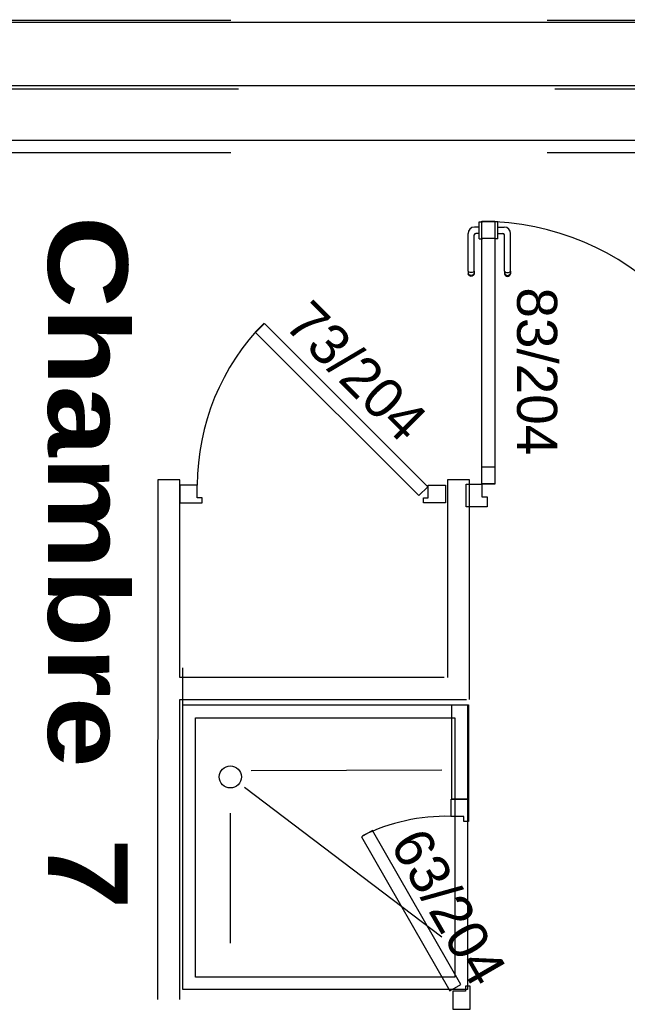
# Model space of a CAD drawing. Header units: millimetres. Extents: x -15 to 127, y -65 to 67.
# Tile 27 of 256: x 35.895 to 36.087, y -51.506 to -51.195. Entities that reach past the tile are written whole.
import ezdxf

# ---------------------------------------------------------------- set-up
doc = ezdxf.new("R2010")
doc.units = ezdxf.units.MM
doc.header["$MEASUREMENT"] = 0
doc.linetypes.add('PC_DASH_2', pattern=[0.125, 0.055556, -0.069444])
doc.layers.add('Calque 5', color=7, linetype='Continuous')
doc.styles.get("Standard").update_dxf_attribs({"font": 'BKANT.TTF'})

# ---------------------------------------------------------------- blocks, each defined once
blk = doc.blocks.new('PD_27030')
at = {"layer": 'Calque 5', "color": 0}
for p, q in [((12.25322, -37.40777), (12.2517, -37.40777)), ((12.25322, -37.40622), (12.25322, -37.40605)), ((12.25322, -37.40605), (12.25323, -37.40605)), ((12.25322, -37.40669), (12.25322, -37.40622)), ((12.25322, -37.40741), (12.25322, -37.40669)), ((12.25322, -37.40829), (12.25322, -37.40741)), ((12.25322, -37.40923), (12.25322, -37.40829)), ((12.25323, -37.40605), (12.25421, -37.40605)), ((12.25421, -37.40605), (12.25422, -37.40605)), ((12.2497, -37.42167), (12.2497, -37.40977)), ((12.25167, -37.42167), (12.25167, -37.41024)), ((12.25322, -37.40974), (12.25217, -37.40974)), ((12.25322, -37.41011), (12.25322, -37.40923)), ((12.25322, -37.41083), (12.25322, -37.41011)), ((12.25322, -37.4113), (12.25322, -37.41083)), ((12.25322, -37.41146), (12.25322, -37.4113)), ((12.25322, -37.41146), (12.25323, -37.41146)), ((12.25323, -37.41146), (12.25421, -37.41146)), ((12.25421, -37.41146), (12.25422, -37.41146)), ((12.2497, -37.42167), (12.2497, -37.42229)), ((12.2497, -37.42229), (12.2497, -37.42251)), ((12.24982, -37.42283), (12.2497, -37.42251)), ((12.25004, -37.42198), (12.24982, -37.42184)), ((12.25004, -37.42282), (12.24982, -37.42258)), ((12.25004, -37.4231), (12.24982, -37.42283)), ((12.25034, -37.42207), (12.25004, -37.42198)), ((12.25034, -37.42298), (12.25004, -37.42282)), ((12.25034, -37.42327), (12.25004, -37.4231)), ((12.25069, -37.4221), (12.25034, -37.42207)), ((12.25069, -37.42303), (12.25034, -37.42298)), ((12.25069, -37.42333), (12.25034, -37.42327)), ((12.25103, -37.42207), (12.25069, -37.4221)), ((12.25103, -37.42298), (12.25069, -37.42303)), ((12.25103, -37.42327), (12.25069, -37.42333)), ((12.25133, -37.42198), (12.25103, -37.42207)), ((12.25133, -37.42282), (12.25103, -37.42298)), ((12.25133, -37.4231), (12.25103, -37.42327)), ((12.25155, -37.42184), (12.25133, -37.42198)), ((12.25155, -37.42258), (12.25133, -37.42282)), ((12.25155, -37.42283), (12.25133, -37.4231)), ((12.25167, -37.42251), (12.25155, -37.42283)), ((12.25167, -37.42167), (12.25167, -37.42229)), ((12.25167, -37.42229), (12.25167, -37.42251))]:
    blk.add_line(p, q, dxfattribs=at)
for centre, radius in [((12.2517, -37.40977), 0.002), ((12.25217, -37.41024), 0.000501)]:
    blk.add_arc(centre, radius, 90, 180, dxfattribs=at)
blk = doc.blocks.new('PD_27031')
at = {"layer": 'Calque 5', "color": 0}
for p, q in [((12.25814, -37.40605), (12.25813, -37.40605)), ((12.25912, -37.40605), (12.25814, -37.40605)), ((12.25913, -37.40605), (12.25912, -37.40605)), ((12.25913, -37.40622), (12.25913, -37.40605)), ((12.25913, -37.40669), (12.25913, -37.40622)), ((12.25913, -37.40741), (12.25913, -37.40669)), ((12.25913, -37.40829), (12.25913, -37.40741)), ((12.25913, -37.40777), (12.26116, -37.40777)), ((12.25913, -37.40923), (12.25913, -37.40829)), ((12.25814, -37.41146), (12.25813, -37.41146)), ((12.25912, -37.41146), (12.25814, -37.41146)), ((12.25913, -37.41146), (12.25912, -37.41146)), ((12.25913, -37.41011), (12.25913, -37.40923)), ((12.25913, -37.40974), (12.26069, -37.40974)), ((12.25913, -37.41083), (12.25913, -37.41011)), ((12.25913, -37.4113), (12.25913, -37.41083)), ((12.25913, -37.41146), (12.25913, -37.4113)), ((12.26119, -37.42167), (12.26119, -37.41024)), ((12.26316, -37.42167), (12.26316, -37.40977)), ((12.26119, -37.42167), (12.26119, -37.42229)), ((12.26119, -37.42229), (12.26119, -37.42251)), ((12.26119, -37.42251), (12.26131, -37.42283)), ((12.26131, -37.42184), (12.26153, -37.42198)), ((12.26131, -37.42258), (12.26153, -37.42282)), ((12.26131, -37.42283), (12.26153, -37.4231)), ((12.26153, -37.42198), (12.26184, -37.42207)), ((12.26153, -37.42282), (12.26184, -37.42298)), ((12.26153, -37.4231), (12.26184, -37.42327)), ((12.26184, -37.42207), (12.26218, -37.4221)), ((12.26184, -37.42298), (12.26218, -37.42303)), ((12.26184, -37.42327), (12.26218, -37.42333)), ((12.26218, -37.4221), (12.26252, -37.42207)), ((12.26218, -37.42303), (12.26252, -37.42298)), ((12.26218, -37.42333), (12.26252, -37.42327)), ((12.26252, -37.42207), (12.26282, -37.42198)), ((12.26252, -37.42298), (12.26282, -37.42282)), ((12.26252, -37.42327), (12.26282, -37.4231)), ((12.26282, -37.42198), (12.26305, -37.42184)), ((12.26282, -37.42282), (12.26305, -37.42258)), ((12.26282, -37.4231), (12.26305, -37.42283)), ((12.26305, -37.42283), (12.26316, -37.42251)), ((12.26316, -37.42167), (12.26316, -37.42229)), ((12.26316, -37.42229), (12.26316, -37.42251))]:
    blk.add_line(p, q, dxfattribs=at)
for centre, radius in [((12.26116, -37.40977), 0.002), ((12.26069, -37.41024), 0.000501)]:
    blk.add_arc(centre, radius, 0, 90, dxfattribs=at)
blk = doc.blocks.new('PD_27029')
at = {"layer": 'Calque 5'}
for name in ['PD_27030', 'PD_27031']:
    blk.add_blockref(name, (0, 0), dxfattribs=at)
blk = doc.blocks.new('PD_27033')
at = {"layer": 'Calque 5', "color": 0}
for p, q in [((12.33723, -37.48902), (12.34444, -37.48902)), ((12.34444, -37.49623), (12.34444, -37.48902)), ((12.33564, -37.49623), (12.34444, -37.49623))]:
    blk.add_line(p, q, dxfattribs=at)
blk.add_lwpolyline([(12.33723, -37.48902), (12.33723, -37.49303), (12.33564, -37.49303), (12.33564, -37.49623), (12.33723, -37.49623)], dxfattribs=at)
blk = doc.blocks.new('PD_27034')
at = {"layer": 'Calque 5', "color": 0}
for points in [[(12.25811, -37.41131), (12.2541, -37.41131), (12.2541, -37.40596), (12.25811, -37.40596), (12.25811, -37.41131)], [(12.25811, -37.48896), (12.2541, -37.48896), (12.2541, -37.4836), (12.25811, -37.4836), (12.25811, -37.48896)]]:
    blk.add_lwpolyline(points, dxfattribs=at)
blk = doc.blocks.new('PD_27032')
at = {"layer": 'Calque 5', "color": 0}
blk.add_line((12.24909, -37.49623), (12.24909, -37.48902), dxfattribs=at)
for points in [[(12.2541, -37.40591), (12.25811, -37.40591), (12.25811, -37.48902), (12.2541, -37.48902), (12.2541, -37.40591)], [(12.2541, -37.49303), (12.25569, -37.49303), (12.25569, -37.49623), (12.24909, -37.49623), (12.24909, -37.48902), (12.2541, -37.48902), (12.2541, -37.49303)]]:
    blk.add_lwpolyline(points, dxfattribs=at)
blk.add_arc((12.2541, -37.48902), 0.083, 0, 90, dxfattribs=at)
at = {"layer": 'Calque 5'}
for name in ['PD_27034', 'PD_27033']:
    blk.add_blockref(name, (0, 0), dxfattribs=at)
blk = doc.blocks.new('PD_27035')
at = {"layer": 'Calque 5', "color": 0}
for p, q in [((12.1811, -37.5796), (12.24142, -37.57941)), ((12.17899, -37.58485), (12.24142, -37.63222)), ((12.17454, -37.59307), (12.17454, -37.63422))]:
    blk.add_line(p, q, dxfattribs=at)
for points in [[(12.15954, -37.55879), (12.24954, -37.55879), (12.24954, -37.64879), (12.15954, -37.64879), (12.15954, -37.55879)], [(12.16351, -37.56295), (12.24556, -37.56295), (12.24556, -37.64495), (12.16351, -37.64495), (12.16351, -37.56295)]]:
    blk.add_lwpolyline(points, dxfattribs=at)
blk.add_circle((12.17454, -37.5816), 0.0035, dxfattribs=at)
blk = doc.blocks.new('PD_27036')
at = {"layer": 'Calque 5', "color": 0}
for points in [[(12.24435, -37.58868), (12.24985, -37.58868), (12.24985, -37.59568), (12.24835, -37.59568), (12.24835, -37.59418), (12.24435, -37.59418), (12.24435, -37.58868)], [(12.24396, -37.64924), (12.24743, -37.64724), (12.21944, -37.59856), (12.21598, -37.60056), (12.24396, -37.64924)], [(12.24487, -37.65505), (12.25037, -37.65502), (12.25041, -37.64776), (12.24891, -37.64777), (12.2489, -37.64932), (12.2449, -37.64935), (12.24487, -37.65505)]]:
    blk.add_lwpolyline(points, dxfattribs=at)
blk.add_arc((12.24279, -37.65407), 0.06, 88.6583, 116.1594, dxfattribs=at)
blk = doc.blocks.new('PD_28373')
at = {"layer": 'Calque 5', "color": 0}
for p, q in [((12.25322, -37.40777), (12.2517, -37.40777)), ((12.25322, -37.40622), (12.25322, -37.40605)), ((12.25322, -37.40605), (12.25323, -37.40605)), ((12.25322, -37.40669), (12.25322, -37.40622)), ((12.25322, -37.40741), (12.25322, -37.40669)), ((12.25322, -37.40829), (12.25322, -37.40741)), ((12.25322, -37.40923), (12.25322, -37.40829)), ((12.25323, -37.40605), (12.25421, -37.40605)), ((12.25421, -37.40605), (12.25422, -37.40605)), ((12.2497, -37.42167), (12.2497, -37.40977)), ((12.25167, -37.42167), (12.25167, -37.41024)), ((12.25322, -37.40974), (12.25217, -37.40974)), ((12.25322, -37.41011), (12.25322, -37.40923)), ((12.25322, -37.41083), (12.25322, -37.41011)), ((12.25322, -37.4113), (12.25322, -37.41083)), ((12.25322, -37.41146), (12.25322, -37.4113)), ((12.25322, -37.41146), (12.25323, -37.41146)), ((12.25323, -37.41146), (12.25421, -37.41146)), ((12.25421, -37.41146), (12.25422, -37.41146)), ((12.2497, -37.42167), (12.2497, -37.42229)), ((12.2497, -37.42229), (12.2497, -37.42251)), ((12.24982, -37.42283), (12.2497, -37.42251)), ((12.25004, -37.42198), (12.24982, -37.42184)), ((12.25004, -37.42282), (12.24982, -37.42258)), ((12.25004, -37.4231), (12.24982, -37.42283)), ((12.25034, -37.42207), (12.25004, -37.42198)), ((12.25034, -37.42298), (12.25004, -37.42282)), ((12.25034, -37.42327), (12.25004, -37.4231)), ((12.25069, -37.4221), (12.25034, -37.42207)), ((12.25069, -37.42303), (12.25034, -37.42298)), ((12.25069, -37.42333), (12.25034, -37.42327)), ((12.25103, -37.42207), (12.25069, -37.4221)), ((12.25103, -37.42298), (12.25069, -37.42303)), ((12.25103, -37.42327), (12.25069, -37.42333)), ((12.25133, -37.42198), (12.25103, -37.42207)), ((12.25133, -37.42282), (12.25103, -37.42298)), ((12.25133, -37.4231), (12.25103, -37.42327)), ((12.25155, -37.42184), (12.25133, -37.42198)), ((12.25155, -37.42258), (12.25133, -37.42282)), ((12.25155, -37.42283), (12.25133, -37.4231)), ((12.25167, -37.42251), (12.25155, -37.42283)), ((12.25167, -37.42167), (12.25167, -37.42229)), ((12.25167, -37.42229), (12.25167, -37.42251))]:
    blk.add_line(p, q, dxfattribs=at)
for centre, radius in [((12.2517, -37.40977), 0.002), ((12.25217, -37.41024), 0.000501)]:
    blk.add_arc(centre, radius, 90, 180, dxfattribs=at)
blk = doc.blocks.new('PD_28374')
at = {"layer": 'Calque 5', "color": 0}
for p, q in [((12.25814, -37.40605), (12.25813, -37.40605)), ((12.25912, -37.40605), (12.25814, -37.40605)), ((12.25913, -37.40605), (12.25912, -37.40605)), ((12.25913, -37.40622), (12.25913, -37.40605)), ((12.25913, -37.40669), (12.25913, -37.40622)), ((12.25913, -37.40741), (12.25913, -37.40669)), ((12.25913, -37.40829), (12.25913, -37.40741)), ((12.25913, -37.40777), (12.26116, -37.40777)), ((12.25913, -37.40923), (12.25913, -37.40829)), ((12.25814, -37.41146), (12.25813, -37.41146)), ((12.25912, -37.41146), (12.25814, -37.41146)), ((12.25913, -37.41146), (12.25912, -37.41146)), ((12.25913, -37.41011), (12.25913, -37.40923)), ((12.25913, -37.40974), (12.26069, -37.40974)), ((12.25913, -37.41083), (12.25913, -37.41011)), ((12.25913, -37.4113), (12.25913, -37.41083)), ((12.25913, -37.41146), (12.25913, -37.4113)), ((12.26119, -37.42167), (12.26119, -37.41024)), ((12.26316, -37.42167), (12.26316, -37.40977)), ((12.26119, -37.42167), (12.26119, -37.42229)), ((12.26119, -37.42229), (12.26119, -37.42251)), ((12.26119, -37.42251), (12.26131, -37.42283)), ((12.26131, -37.42184), (12.26153, -37.42198)), ((12.26131, -37.42258), (12.26153, -37.42282)), ((12.26131, -37.42283), (12.26153, -37.4231)), ((12.26153, -37.42198), (12.26184, -37.42207)), ((12.26153, -37.42282), (12.26184, -37.42298)), ((12.26153, -37.4231), (12.26184, -37.42327)), ((12.26184, -37.42207), (12.26218, -37.4221)), ((12.26184, -37.42298), (12.26218, -37.42303)), ((12.26184, -37.42327), (12.26218, -37.42333)), ((12.26218, -37.4221), (12.26252, -37.42207)), ((12.26218, -37.42303), (12.26252, -37.42298)), ((12.26218, -37.42333), (12.26252, -37.42327)), ((12.26252, -37.42207), (12.26282, -37.42198)), ((12.26252, -37.42298), (12.26282, -37.42282)), ((12.26252, -37.42327), (12.26282, -37.4231)), ((12.26282, -37.42198), (12.26305, -37.42184)), ((12.26282, -37.42282), (12.26305, -37.42258)), ((12.26282, -37.4231), (12.26305, -37.42283)), ((12.26305, -37.42283), (12.26316, -37.42251)), ((12.26316, -37.42167), (12.26316, -37.42229)), ((12.26316, -37.42229), (12.26316, -37.42251))]:
    blk.add_line(p, q, dxfattribs=at)
for centre, radius in [((12.26116, -37.40977), 0.002), ((12.26069, -37.41024), 0.000501)]:
    blk.add_arc(centre, radius, 0, 90, dxfattribs=at)
blk = doc.blocks.new('PD_28372')
at = {"layer": 'Calque 5'}
for name in ['PD_28373', 'PD_28374']:
    blk.add_blockref(name, (0, 0), dxfattribs=at)
blk = doc.blocks.new('PD_28376')
at = {"layer": 'Calque 5', "color": 0}
for p, q in [((12.33723, -37.48902), (12.34444, -37.48902)), ((12.34444, -37.49623), (12.34444, -37.48902)), ((12.33564, -37.49623), (12.34444, -37.49623))]:
    blk.add_line(p, q, dxfattribs=at)
blk.add_lwpolyline([(12.33723, -37.48902), (12.33723, -37.49303), (12.33564, -37.49303), (12.33564, -37.49623), (12.33723, -37.49623)], dxfattribs=at)
blk = doc.blocks.new('PD_28377')
at = {"layer": 'Calque 5', "color": 0}
for points in [[(12.25811, -37.41131), (12.2541, -37.41131), (12.2541, -37.40596), (12.25811, -37.40596), (12.25811, -37.41131)], [(12.25811, -37.48896), (12.2541, -37.48896), (12.2541, -37.4836), (12.25811, -37.4836), (12.25811, -37.48896)]]:
    blk.add_lwpolyline(points, dxfattribs=at)
blk = doc.blocks.new('PD_28375')
at = {"layer": 'Calque 5', "color": 0}
blk.add_line((12.24909, -37.49623), (12.24909, -37.48902), dxfattribs=at)
for points in [[(12.2541, -37.40591), (12.25811, -37.40591), (12.25811, -37.48902), (12.2541, -37.48902), (12.2541, -37.40591)], [(12.2541, -37.49303), (12.25569, -37.49303), (12.25569, -37.49623), (12.24909, -37.49623), (12.24909, -37.48902), (12.2541, -37.48902), (12.2541, -37.49303)]]:
    blk.add_lwpolyline(points, dxfattribs=at)
blk.add_arc((12.2541, -37.48902), 0.083, 0, 90, dxfattribs=at)
at = {"layer": 'Calque 5'}
for name in ['PD_28377', 'PD_28376']:
    blk.add_blockref(name, (0, 0), dxfattribs=at)
blk = doc.blocks.new('PD_28378')
at = {"layer": 'Calque 5', "color": 0}
for p, q in [((12.1811, -37.5796), (12.24142, -37.57941)), ((12.17899, -37.58485), (12.24142, -37.63222)), ((12.17454, -37.59307), (12.17454, -37.63422))]:
    blk.add_line(p, q, dxfattribs=at)
for points in [[(12.15954, -37.55879), (12.24954, -37.55879), (12.24954, -37.64879), (12.15954, -37.64879), (12.15954, -37.55879)], [(12.16351, -37.56295), (12.24556, -37.56295), (12.24556, -37.64495), (12.16351, -37.64495), (12.16351, -37.56295)]]:
    blk.add_lwpolyline(points, dxfattribs=at)
blk.add_circle((12.17454, -37.5816), 0.0035, dxfattribs=at)
blk = doc.blocks.new('PD_28379')
at = {"layer": 'Calque 5', "color": 0}
for points in [[(12.24435, -37.58868), (12.24985, -37.58868), (12.24985, -37.59568), (12.24835, -37.59568), (12.24835, -37.59418), (12.24435, -37.59418), (12.24435, -37.58868)], [(12.24396, -37.64924), (12.24743, -37.64724), (12.21944, -37.59856), (12.21598, -37.60056), (12.24396, -37.64924)], [(12.24487, -37.65505), (12.25037, -37.65502), (12.25041, -37.64776), (12.24891, -37.64777), (12.2489, -37.64932), (12.2449, -37.64935), (12.24487, -37.65505)]]:
    blk.add_lwpolyline(points, dxfattribs=at)
blk.add_arc((12.24279, -37.65407), 0.06, 88.6583, 116.1594, dxfattribs=at)

msp = doc.modelspace()

# ---------------------------------------------------------------- linework, layer by layer
at = {"layer": 'Calque 5', "color": 0, "linetype": 'PC_DASH_2'}
for p, q in [((36.96191, -51.19494), (35.63783, -51.19494)), ((36.96191, -51.19494), (35.63783, -51.19494)), ((36.96425, -51.2167), (35.63779, -51.2167)), ((36.96425, -51.2167), (35.63779, -51.2167)), ((36.96191, -51.23681), (35.63783, -51.23681)), ((36.96191, -51.23681), (35.63783, -51.23681))]:
    msp.add_line(p, q, dxfattribs=at)
at = {"layer": 'Calque 5', "color": 0}
for p, q in [((35.93876, -51.34024), (35.93873, -51.50462)), ((35.93876, -51.34024), (35.93873, -51.50462)), ((35.94576, -51.34024), (35.93876, -51.34024)), ((35.94576, -51.34024), (35.93876, -51.34024)), ((35.94575, -51.40274), (35.94576, -51.34024)), ((35.94575, -51.40274), (35.94576, -51.34024)), ((36.03035, -51.34024), (36.03034, -51.40273)), ((36.03035, -51.34024), (36.03034, -51.40273)), ((36.03735, -51.34024), (36.03035, -51.34024)), ((36.03735, -51.34024), (36.03035, -51.34024)), ((36.03734, -51.40973), (36.03735, -51.34024)), ((36.03734, -51.40973), (36.03735, -51.34024)), ((35.9467, -51.41462), (35.9467, -51.39973)), ((35.9467, -51.41462), (35.9467, -51.39973)), ((36.02934, -51.40273), (35.94575, -51.40274)), ((36.02934, -51.40273), (35.94575, -51.40274)), ((35.94573, -51.50462), (35.94575, -51.40973)), ((35.94573, -51.50462), (35.94575, -51.40973)), ((35.94575, -51.40973), (36.03634, -51.40973)), ((35.94575, -51.40973), (36.03634, -51.40973))]:
    msp.add_line(p, q, dxfattribs=at)
for points in [[(36.21978, -50.74196), (36.21978, -51.2156), (35.65779, -51.2156), (35.65783, -51.40228), (35.64452, -51.40463), (35.63783, -51.40463), (35.63779, -51.2156), (35.48425, -51.2156), (35.48425, -51.07458)], [(36.21978, -50.74196), (36.21978, -51.2156), (35.65779, -51.2156), (35.65783, -51.40228), (35.64452, -51.40463), (35.63783, -51.40463), (35.63779, -51.2156), (35.48425, -51.2156), (35.48425, -51.07458)], [(35.50425, -51.077), (35.50425, -51.19556), (36.19978, -51.19556), (36.19978, -50.76201)], [(35.50425, -51.077), (35.50425, -51.19556), (36.19978, -51.19556), (36.19978, -50.76201)], [(36.98046, -51.23285), (36.98046, -53.06687), (35.56099, -53.06163), (35.56099, -52.68905), (35.62134, -52.6943), (35.61872, -51.23285), (36.98046, -51.23285)], [(36.98046, -51.23285), (36.98046, -53.06687), (35.56099, -53.06163), (35.56099, -52.68905), (35.62134, -52.6943), (35.61872, -51.23285), (36.98046, -51.23285)], [(35.96966, -51.29362), (35.97249, -51.2908), (36.0241, -51.34241), (36.02128, -51.34524), (35.96966, -51.29362)], [(35.96966, -51.29362), (35.97249, -51.2908), (36.0241, -51.34241), (36.02128, -51.34524), (35.96966, -51.29362)], [(35.94577, -51.34198), (35.94577, -51.34748), (35.95277, -51.34748), (35.95277, -51.34598), (35.95127, -51.34598), (35.95127, -51.34198), (35.94577, -51.34198)], [(35.94577, -51.34198), (35.94577, -51.34748), (35.95277, -51.34748), (35.95277, -51.34598), (35.95127, -51.34598), (35.95127, -51.34198), (35.94577, -51.34198)], [(36.02977, -51.34198), (36.02977, -51.34748), (36.02277, -51.34748), (36.02277, -51.34598), (36.02427, -51.34598), (36.02427, -51.34198), (36.02977, -51.34198)], [(36.02977, -51.34198), (36.02977, -51.34748), (36.02277, -51.34748), (36.02277, -51.34598), (36.02427, -51.34598), (36.02427, -51.34198), (36.02977, -51.34198)], [(36.03701, -51.41136), (36.03701, -51.44125), (36.0317, -51.44125), (36.0317, -51.41136), (36.03701, -51.41136)], [(36.03701, -51.41136), (36.03701, -51.44125), (36.0317, -51.44125), (36.0317, -51.41136), (36.03701, -51.41136)]]:
    msp.add_lwpolyline(points, dxfattribs=at)
msp.add_arc((36.02427, -51.34198), 0.073, 135.3329, 180, dxfattribs=at)
msp.add_arc((36.02427, -51.34198), 0.073, 135.3329, 180, dxfattribs=at)

# ---------------------------------------------------------------- block references
at = {"layer": 'Calque 5'}
for name in ['PD_27032', 'PD_28375', 'PD_27029', 'PD_28372', 'PD_27035', 'PD_28378', 'PD_27036', 'PD_28379']:
    msp.add_blockref(name, (23.78716, -13.85257), dxfattribs=at)

# ---------------------------------------------------------------- texts
at = {"layer": 'Calque 5', "color": 0, "attachment_point": 1}
for s, insert, char_height, width, rotation in [('{\\fArial Black|b0|i0|c0|p34;Chambre  7\\H1.325x; }', (35.92925, -51.25679), 0.0251722, 0.2116667, 270), ('{\\fArial Black|b0|i0|c0|p34;Chambre  7\\H1.325x; }', (35.92925, -51.25679), 0.0251722, 0.2116667, 270), ('{\\fArial|b0|i0|c0|p34;\\W0.98; 83/204}', (36.06503, -51.27939), 0.012678, 0.0529167, 270), ('{\\fArial|b0|i0|c0|p34;\\W0.98; 83/204}', (36.06503, -51.27939), 0.012678, 0.0529167, 270), ('{\\fArial|b0|i0|c0|p34;\\W0.98;73/204}', (35.98731, -51.28263), 0.012678, 0.0529167, 315), ('{\\fArial|b0|i0|c0|p34;\\W0.98;73/204}', (35.98731, -51.28263), 0.012678, 0.0529167, 315), ('{\\fArial|b0|i0|c0|p34;\\W0.98;63/204}', (36.02298, -51.44914), 0.012678, 0.0529167, 300), ('{\\fArial|b0|i0|c0|p34;\\W0.98;63/204}', (36.02298, -51.44914), 0.012678, 0.0529167, 300)]:
    msp.add_mtext(s, dxfattribs=dict(at, insert=insert, char_height=char_height, width=width, rotation=rotation))

doc.saveas('drawing.dxf')
